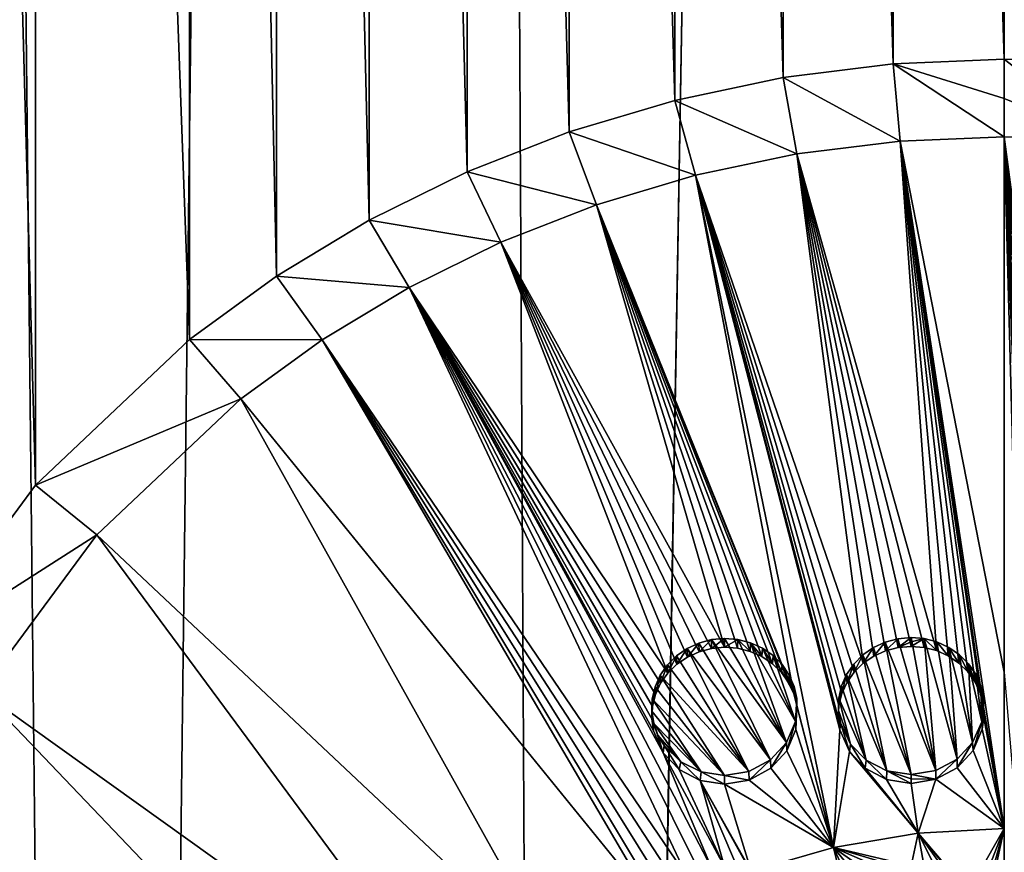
# Model space of a CAD drawing. Header units: metres. Extents: x -24 to 24, y -256 to 25.
# Tile 153 of 256: x -3.38 to 0, y -184.7 to -181.84. Entities that reach past the tile are written whole.
import ezdxf

# ---------------------------------------------------------------- set-up
doc = ezdxf.new("R2010")
doc.units = ezdxf.units.M
doc.layers.add('solid_DOMO_KURZ_SW0002', color=7, linetype='CONTINUOUS')

msp = doc.modelspace()

# ---------------------------------------------------------------- linework, layer by layer
at = {"layer": 'solid_DOMO_KURZ_SW0002'}
for points in [[(-3.092408, -206.627472, 136.157074), (-4.67792, -206.809937, 136.549316), (-4.044057, -117.296524, 108.175446)], [(-3.092408, -206.627472, 136.157074), (-4.044057, -117.296524, 108.175446), (-2.009022, -117.392387, 107.871414)], [(-1.531003, -206.521072, 135.927597), (-3.092408, -206.627472, 136.157074), (-2.009022, -117.392387, 107.871414)], [(-1.531003, -206.521072, 135.927597), (-2.009022, -117.392387, 107.871414), (0.000003, -117.423912, 107.771416)], [(0.000003, -205.835144, 135.647369), (0.000003, -117.614655, 107.831558), (2.008279, -117.39241, 107.871338)], [(0.000004, -206.486847, 135.852844), (0.000003, -205.835144, 135.647369), (2.008279, -117.39241, 107.871338)], [(1.532036, -206.521057, 135.927673), (0.000004, -206.486847, 135.852844), (2.008279, -117.39241, 107.871338)], [(-1.531003, -206.521072, 135.927597), (0.000003, -117.423912, 107.771416), (0.000003, -117.614655, 107.831558)], [(-1.531003, -206.521072, 135.927597), (0.000003, -117.614655, 107.831558), (0.000003, -205.835144, 135.647369)], [(-3.75031, -167.887009, 156.545609), (-3.750395, -184.015945, 161.631027), (-3.32427, -183.439621, 161.450897)], [(-3.324291, -168.462296, 156.728561), (-3.75031, -167.887009, 156.545609), (-3.32427, -183.439621, 161.450897)], [(-3.324291, -168.462296, 156.728561), (-3.32427, -183.439621, 161.450897), (-2.795606, -182.938904, 161.294708)], [(-2.795438, -168.962189, 156.887863), (-3.324291, -168.462296, 156.728561), (-2.795606, -182.938904, 161.294708)], [(-2.795438, -168.962189, 156.887863), (-2.795606, -182.938904, 161.294708), (-2.49738, -182.722137, 161.227173)], [(-2.497196, -169.178543, 156.956894), (-2.795438, -168.962189, 156.887863), (-2.49738, -182.722137, 161.227173)], [(-2.497196, -169.178543, 156.956894), (-2.49738, -182.722137, 161.227173), (-2.179002, -182.529968, 161.167343)], [(-2.17898, -169.370148, 157.018066), (-2.497196, -169.178543, 156.956894), (-2.179002, -182.529968, 161.167343)], [(-2.17898, -169.370148, 157.018066), (-2.179002, -182.529968, 161.167343), (-1.843327, -182.364395, 161.115814)], [(-1.843161, -169.5354, 157.070847), (-2.17898, -169.370148, 157.018066), (-1.843327, -182.364395, 161.115814)], [(-1.843161, -169.5354, 157.070847), (-1.843327, -182.364395, 161.115814), (-1.492968, -182.226913, 161.073044)], [(-1.492734, -169.672577, 157.114685), (-1.843161, -169.5354, 157.070847), (-1.492968, -182.226913, 161.073044)], [(-1.492734, -169.672577, 157.114685), (-1.492968, -182.226913, 161.073044), (-1.130558, -182.118622, 161.039368)], [(-1.13046, -169.780533, 157.149185), (-1.492734, -169.672577, 157.114685), (-1.130558, -182.118622, 161.039368)], [(-1.13046, -169.780533, 157.149185), (-1.130558, -182.118622, 161.039368), (-0.758864, -182.040588, 161.015091)], [(-0.758714, -169.858398, 157.174057), (-1.13046, -169.780533, 157.149185), (-0.758864, -182.040588, 161.015091)], [(-0.758714, -169.858398, 157.174057), (-0.758864, -182.040588, 161.015091), (-0.380457, -181.993408, 161.000381)], [(-0.380311, -169.905472, 157.189072), (-0.758714, -169.858398, 157.174057), (-0.380457, -181.993408, 161.000381)], [(-0.380311, -169.905472, 157.189072), (-0.380457, -181.993408, 161.000381), (0.000438, -181.977631, 160.995422)], [(-0.380311, -169.905472, 157.189072), (0.000438, -181.977631, 160.995422), (0.000486, -169.921234, 157.194061)], [(0.000486, -169.921234, 157.194061), (0.000438, -181.977631, 160.995422), (0.381235, -181.993439, 161.000275)], [(-0.356435, -182.258347, 161.097961), (-0.380457, -181.993408, 161.000381), (-0.758864, -182.040588, 161.015091)], [(0.000438, -182.111771, 161.041229), (0.000438, -181.977631, 160.995422), (-0.380457, -181.993408, 161.000381)], [(0.000439, -182.243607, 161.093323), (0.000438, -182.111771, 161.041229), (-0.380457, -181.993408, 161.000381)], [(-0.356435, -182.258347, 161.097961), (0.000439, -182.243607, 161.093323), (-0.380457, -181.993408, 161.000381)], [(0.359062, -182.25853, 161.0979), (0.381235, -181.993439, 161.000275), (0.000438, -181.977631, 160.995422)], [(0.359062, -182.25853, 161.0979), (0.000438, -181.977631, 160.995422), (0.000438, -182.111771, 161.041229)], [(-0.71114, -182.30249, 161.11171), (-0.758864, -182.040588, 161.015091), (-1.130558, -182.118622, 161.039368)], [(-0.71114, -182.30249, 161.11171), (-0.356435, -182.258347, 161.097961), (-0.758864, -182.040588, 161.015091)], [(-1.059713, -182.375565, 161.134445), (-1.130558, -182.118622, 161.039368), (-1.492968, -182.226913, 161.073044)], [(-1.059713, -182.375565, 161.134445), (-0.71114, -182.30249, 161.11171), (-1.130558, -182.118622, 161.039368)], [(0.359062, -182.25853, 161.0979), (0.000438, -182.111771, 161.041229), (0.000439, -182.243607, 161.093323)], [(-1.399508, -182.476944, 161.165985), (-1.492968, -182.226913, 161.073044), (-1.843327, -182.364395, 161.115814)], [(-1.399508, -182.476944, 161.165985), (-1.059713, -182.375565, 161.134445), (-1.492968, -182.226913, 161.073044)], [(-0.23197, -184.007278, 161.791504), (-0.356435, -182.258347, 161.097961), (-0.71114, -182.30249, 161.11171)], [(0.000453, -184.081177, 161.819427), (0.000439, -182.243607, 161.093323), (-0.356435, -182.258347, 161.097961)], [(0.000453, -184.081177, 161.819427), (-0.356435, -182.258347, 161.097961), (0.000455, -184.617493, 162.012695)], [(-0.071938, -184.194717, 161.860992), (0.000455, -184.617493, 162.012695), (-0.356435, -182.258347, 161.097961)], [(-0.082049, -184.153763, 161.846008), (-0.071938, -184.194717, 161.860992), (-0.356435, -182.258347, 161.097961)], [(-0.09976, -184.115173, 161.831818), (-0.082049, -184.153763, 161.846008), (-0.356435, -182.258347, 161.097961)], [(-0.124498, -184.0802, 161.818893), (-0.09976, -184.115173, 161.831818), (-0.356435, -182.258347, 161.097961)], [(-0.155466, -184.049942, 161.807648), (-0.124498, -184.0802, 161.818893), (-0.356435, -182.258347, 161.097961)], [(-0.191675, -184.025375, 161.798416), (-0.155466, -184.049942, 161.807648), (-0.356435, -182.258347, 161.097961)], [(-0.23197, -184.007278, 161.791504), (-0.191675, -184.025375, 161.798416), (-0.356435, -182.258347, 161.097961)], [(0.233885, -184.006958, 161.791306), (0.359062, -182.25853, 161.0979), (0.000439, -182.243607, 161.093323)], [(0.073146, -184.947357, 162.127411), (0.000439, -182.243607, 161.093323), (0.000453, -184.081177, 161.819427)], [(0.073317, -184.191696, 161.859863), (0.000439, -182.243607, 161.093323), (0.073146, -184.947357, 162.127411)], [(0.193813, -184.024719, 161.798096), (0.233885, -184.006958, 161.791306), (0.000439, -182.243607, 161.093323)], [(0.157736, -184.048859, 161.807175), (0.193813, -184.024719, 161.798096), (0.000439, -182.243607, 161.093323)], [(0.126768, -184.078629, 161.818268), (0.157736, -184.048859, 161.807175), (0.000439, -182.243607, 161.093323)], [(0.101886, -184.113098, 161.831024), (0.126768, -184.078629, 161.818268), (0.000439, -182.243607, 161.093323)], [(0.083878, -184.151184, 161.845032), (0.101886, -184.113098, 161.831024), (0.000439, -182.243607, 161.093323)], [(0.073317, -184.191696, 161.859863), (0.083878, -184.151184, 161.845032), (0.000439, -182.243607, 161.093323)], [(-0.483528, -184.050598, 161.805267), (-0.71114, -182.30249, 161.11171), (-1.059713, -182.375565, 161.134445)], [(-0.275055, -183.996231, 161.78714), (-0.23197, -184.007278, 161.791504), (-0.71114, -182.30249, 161.11171)], [(-0.319547, -183.992584, 161.785461), (-0.275055, -183.996231, 161.78714), (-0.71114, -182.30249, 161.11171)], [(-0.364016, -183.996429, 161.786499), (-0.319547, -183.992584, 161.785461), (-0.71114, -182.30249, 161.11171)], [(-0.407072, -184.00766, 161.790253), (-0.364016, -183.996429, 161.786499), (-0.71114, -182.30249, 161.11171)], [(-0.447339, -184.025909, 161.79657), (-0.407072, -184.00766, 161.790253), (-0.71114, -182.30249, 161.11171)], [(-0.483528, -184.050598, 161.805267), (-0.447339, -184.025909, 161.79657), (-0.71114, -182.30249, 161.11171)], [(-1.727908, -182.605637, 161.206009), (-1.843327, -182.364395, 161.115814), (-2.179002, -182.529968, 161.167343)], [(-1.727908, -182.605637, 161.206009), (-1.399508, -182.476944, 161.165985), (-1.843327, -182.364395, 161.115814)], [(-0.721993, -184.155746, 161.840271), (-1.059713, -182.375565, 161.134445), (-1.399508, -182.476944, 161.165985)], [(-0.563681, -184.278931, 161.887695), (-1.059713, -182.375565, 161.134445), (-0.585776, -184.683273, 162.031586)], [(-0.721993, -184.155746, 161.840271), (-0.585776, -184.683273, 162.031586), (-1.059713, -182.375565, 161.134445)], [(-0.514487, -184.080948, 161.816055), (-0.483528, -184.050598, 161.805267), (-1.059713, -182.375565, 161.134445)], [(-0.539233, -184.115982, 161.828613), (-0.514487, -184.080948, 161.816055), (-1.059713, -182.375565, 161.134445)], [(-0.556967, -184.154617, 161.842529), (-0.539233, -184.115982, 161.828613), (-1.059713, -182.375565, 161.134445)], [(-0.567117, -184.195587, 161.857346), (-0.556967, -184.154617, 161.842529), (-1.059713, -182.375565, 161.134445)], [(-0.569352, -184.237579, 161.872604), (-0.567117, -184.195587, 161.857346), (-1.059713, -182.375565, 161.134445)], [(-0.563681, -184.278931, 161.887695), (-0.569352, -184.237579, 161.872604), (-1.059713, -182.375565, 161.134445)], [(-0.959549, -183.995499, 161.776199), (-1.399508, -182.476944, 161.165985), (-1.727908, -182.605637, 161.206009)], [(-0.739697, -184.117188, 161.825821), (-0.721993, -184.155746, 161.840271), (-1.399508, -182.476944, 161.165985)], [(-0.764422, -184.082306, 161.812515), (-0.739697, -184.117188, 161.825821), (-1.399508, -182.476944, 161.165985)], [(-0.795396, -184.052155, 161.800797), (-0.764422, -184.082306, 161.812515), (-1.399508, -182.476944, 161.165985)], [(-0.831618, -184.02774, 161.791031), (-0.795396, -184.052155, 161.800797), (-1.399508, -182.476944, 161.165985)], [(-0.871933, -184.009811, 161.783539), (-0.831618, -184.02774, 161.791031), (-1.399508, -182.476944, 161.165985)], [(-0.915039, -183.998947, 161.778534), (-0.871933, -184.009811, 161.783539), (-1.399508, -182.476944, 161.165985)], [(-0.959549, -183.995499, 161.776199), (-0.915039, -183.998947, 161.778534), (-1.399508, -182.476944, 161.165985)], [(-2.042345, -182.760544, 161.254211), (-2.179002, -182.529968, 161.167343), (-2.49738, -182.722137, 161.227173)], [(-2.042345, -182.760544, 161.254211), (-1.727908, -182.605637, 161.206009), (-2.179002, -182.529968, 161.167343)], [(-1.154247, -184.084473, 161.803848), (-1.727908, -182.605637, 161.206009), (-2.042345, -182.760544, 161.254211)], [(-1.003952, -183.999542, 161.776596), (-0.959549, -183.995499, 161.776199), (-1.727908, -182.605637, 161.206009)], [(-1.046944, -184.010925, 161.779694), (-1.003952, -183.999542, 161.776596), (-1.727908, -182.605637, 161.206009)], [(-1.087155, -184.029312, 161.7854), (-1.046944, -184.010925, 161.779694), (-1.727908, -182.605637, 161.206009)], [(-1.123304, -184.054092, 161.793549), (-1.087155, -184.029312, 161.7854), (-1.727908, -182.605637, 161.206009)], [(-1.154247, -184.084473, 161.803848), (-1.123304, -184.054092, 161.793549), (-1.727908, -182.605637, 161.206009)], [(-2.340378, -182.940201, 161.31015), (-2.49738, -182.722137, 161.227173), (-2.795606, -182.938904, 161.294708)], [(-2.340378, -182.940201, 161.31015), (-2.042345, -182.760544, 161.254211), (-2.49738, -182.722137, 161.227173)], [(-1.08779, -184.783234, 162.055939), (-2.042345, -182.760544, 161.254211), (-2.340378, -182.940201, 161.31015)], [(-1.047249, -184.764481, 162.050507), (-1.003923, -184.752914, 162.047592), (-2.042345, -182.760544, 161.254211)], [(-1.170698, -184.358002, 161.902985), (-2.042345, -182.760544, 161.254211), (-1.003923, -184.752914, 162.047592)], [(-1.08779, -184.783234, 162.055939), (-1.047249, -184.764481, 162.050507), (-2.042345, -182.760544, 161.254211)], [(-1.179007, -184.119522, 161.815994), (-1.154247, -184.084473, 161.803848), (-2.042345, -182.760544, 161.254211)], [(-1.196794, -184.158127, 161.82962), (-1.179007, -184.119522, 161.815994), (-2.042345, -182.760544, 161.254211)], [(-1.207028, -184.199036, 161.844254), (-1.196794, -184.158127, 161.82962), (-2.042345, -182.760544, 161.254211)], [(-1.209382, -184.240967, 161.859451), (-1.207028, -184.199036, 161.844254), (-2.042345, -182.760544, 161.254211)], [(-1.20377, -184.282593, 161.874741), (-1.209382, -184.240967, 161.859451), (-2.042345, -182.760544, 161.254211)], [(-1.170698, -184.358002, 161.902985), (-1.20377, -184.282593, 161.874741), (-2.042345, -182.760544, 161.254211)], [(-2.619466, -183.142822, 161.373276), (-2.795606, -182.938904, 161.294708), (-3.32427, -183.439621, 161.450897)], [(-2.619466, -183.142822, 161.373276), (-2.340378, -182.940201, 161.31015), (-2.795606, -182.938904, 161.294708)], [(-1.192106, -184.900223, 162.093475), (-2.340378, -182.940201, 161.31015), (-2.619466, -183.142822, 161.373276)], [(-1.179916, -184.875229, 162.08522), (-2.340378, -182.940201, 161.31015), (-1.192106, -184.900223, 162.093475)], [(-1.124158, -184.808502, 162.063721), (-1.08779, -184.783234, 162.055939), (-2.340378, -182.940201, 161.31015)], [(-1.155203, -184.839508, 162.073578), (-1.124158, -184.808502, 162.063721), (-2.340378, -182.940201, 161.31015)], [(-1.179916, -184.875229, 162.08522), (-1.155203, -184.839508, 162.073578), (-2.340378, -182.940201, 161.31015)], [(-3.113773, -183.610397, 161.519119), (-2.619466, -183.142822, 161.373276), (-3.32427, -183.439621, 161.450897)], [(-1.524555, -185.10553, 162.152313), (-2.619466, -183.142822, 161.373276), (-3.113773, -183.610397, 161.519119)], [(-1.192106, -184.900223, 162.093475), (-2.619466, -183.142822, 161.373276), (-1.524555, -185.10553, 162.152313)], [(-3.113773, -183.610397, 161.519119), (-3.32427, -183.439621, 161.450897), (-3.750395, -184.015945, 161.631027)], [(-3.511873, -184.148132, 161.687195), (-3.113773, -183.610397, 161.519119), (-3.750395, -184.015945, 161.631027)], [(-1.822832, -185.357437, 162.224304), (-3.113773, -183.610397, 161.519119), (-3.511873, -184.148132, 161.687195)], [(-1.524555, -185.10553, 162.152313), (-3.113773, -183.610397, 161.519119), (-1.822832, -185.357437, 162.224304)], [(-0.364642, -183.966431, 161.882034), (-0.319532, -183.962463, 161.880951), (-0.364016, -183.996429, 161.786499)], [(-0.364642, -183.966431, 161.882034), (-0.235037, -184.418762, 162.047592), (-0.319532, -183.962463, 161.880951)], [(-0.31954, -183.977509, 161.833252), (-0.364016, -183.996429, 161.786499), (-0.319532, -183.962463, 161.880951)], [(-0.31954, -183.977509, 161.833252), (-0.319532, -183.962463, 161.880951), (-0.27434, -183.966248, 161.882675)], [(-0.235037, -184.418762, 162.047592), (-0.27434, -183.966248, 161.882675), (-0.319532, -183.962463, 161.880951)], [(-1.047858, -183.981155, 161.875305), (-1.087155, -184.029312, 161.7854), (-1.088417, -183.999924, 161.881149)], [(-1.047858, -183.981155, 161.875305), (-1.088417, -183.999924, 161.881149), (-0.802085, -184.382126, 162.027115)], [(-1.047858, -183.981155, 161.875305), (-1.046944, -184.010925, 161.779694), (-1.087155, -184.029312, 161.7854)], [(-1.004426, -183.969513, 161.872131), (-1.046944, -184.010925, 161.779694), (-1.047858, -183.981155, 161.875305)], [(-1.004426, -183.969513, 161.872131), (-1.047858, -183.981155, 161.875305), (-0.802085, -184.382126, 162.027115)], [(-1.004426, -183.969513, 161.872131), (-1.003952, -183.999542, 161.776596), (-1.046944, -184.010925, 161.779694)], [(-1.004426, -183.969513, 161.872131), (-0.959533, -183.965378, 161.871704), (-1.003952, -183.999542, 161.776596)], [(-1.004426, -183.969513, 161.872131), (-0.746811, -184.322632, 162.006805), (-0.959533, -183.965378, 161.871704)], [(-1.004426, -183.969513, 161.872131), (-0.802085, -184.382126, 162.027115), (-0.746811, -184.322632, 162.006805)], [(-0.959533, -183.965378, 161.871704), (-0.959549, -183.995499, 161.776199), (-1.003952, -183.999542, 161.776596)], [(-0.914233, -183.968964, 161.874115), (-0.959549, -183.995499, 161.776199), (-0.959533, -183.965378, 161.871704)], [(-0.914233, -183.968964, 161.874115), (-0.915039, -183.998947, 161.778534), (-0.959549, -183.995499, 161.776199)], [(-0.746811, -184.322632, 162.006805), (-0.914233, -183.968964, 161.874115), (-0.959533, -183.965378, 161.871704)], [(-0.914233, -183.968964, 161.874115), (-0.871933, -184.009811, 161.783539), (-0.915039, -183.998947, 161.778534)], [(-0.870414, -183.980225, 161.879272), (-0.871933, -184.009811, 161.783539), (-0.914233, -183.968964, 161.874115)], [(-0.746811, -184.322632, 162.006805), (-0.870414, -183.980225, 161.879272), (-0.914233, -183.968964, 161.874115)], [(-0.870414, -183.980225, 161.879272), (-0.831618, -184.02774, 161.791031), (-0.871933, -184.009811, 161.783539)], [(-0.829536, -183.998779, 161.887009), (-0.831618, -184.02774, 161.791031), (-0.870414, -183.980225, 161.879272)], [(-0.715756, -184.251022, 161.981522), (-0.829536, -183.998779, 161.887009), (-0.870414, -183.980225, 161.879272)], [(-0.746811, -184.322632, 162.006805), (-0.715756, -184.251022, 161.981522), (-0.870414, -183.980225, 161.879272)], [(-0.448999, -183.99675, 161.892395), (-0.483528, -184.050598, 161.805267), (-0.485475, -184.022125, 161.901321)], [(-0.448999, -183.99675, 161.892395), (-0.485475, -184.022125, 161.901321), (-0.31953, -184.4328, 162.052032)], [(-0.448999, -183.99675, 161.892395), (-0.447339, -184.025909, 161.79657), (-0.483528, -184.050598, 161.805267)], [(-0.408275, -183.977982, 161.88588), (-0.447339, -184.025909, 161.79657), (-0.448999, -183.99675, 161.892395)], [(-0.408275, -183.977982, 161.88588), (-0.448999, -183.99675, 161.892395), (-0.31953, -184.4328, 162.052032)], [(-0.408275, -183.977982, 161.88588), (-0.407072, -184.00766, 161.790253), (-0.447339, -184.025909, 161.79657)], [(-0.364642, -183.966431, 161.882034), (-0.407072, -184.00766, 161.790253), (-0.408275, -183.977982, 161.88588)], [(-0.364642, -183.966431, 161.882034), (-0.408275, -183.977982, 161.88588), (-0.235037, -184.418762, 162.047592)], [(-0.408275, -183.977982, 161.88588), (-0.31953, -184.4328, 162.052032), (-0.235037, -184.418762, 162.047592)], [(-0.364642, -183.966431, 161.882034), (-0.364016, -183.996429, 161.786499), (-0.407072, -184.00766, 161.790253)], [(-0.31954, -183.977509, 161.833252), (-0.319547, -183.992584, 161.785461), (-0.364016, -183.996429, 161.786499)], [(-0.27434, -183.966248, 161.882675), (-0.275055, -183.996231, 161.78714), (-0.319547, -183.992584, 161.785461)], [(-0.31954, -183.977509, 161.833252), (-0.27434, -183.966248, 161.882675), (-0.319547, -183.992584, 161.785461)], [(-0.27434, -183.966248, 161.882675), (-0.23197, -184.007278, 161.791504), (-0.275055, -183.996231, 161.78714)], [(-0.230624, -183.977646, 161.887177), (-0.23197, -184.007278, 161.791504), (-0.27434, -183.966248, 161.882675)], [(-0.161809, -184.37973, 162.033981), (-0.230624, -183.977646, 161.887177), (-0.27434, -183.966248, 161.882675)], [(-0.235037, -184.418762, 162.047592), (-0.161809, -184.37973, 162.033981), (-0.27434, -183.966248, 161.882675)], [(-0.230624, -183.977646, 161.887177), (-0.191675, -184.025375, 161.798416), (-0.23197, -184.007278, 161.791504)], [(-0.18983, -183.996307, 161.894287), (-0.191675, -184.025375, 161.798416), (-0.230624, -183.977646, 161.887177)], [(-0.161809, -184.37973, 162.033981), (-0.18983, -183.996307, 161.894287), (-0.230624, -183.977646, 161.887177)], [(-0.18983, -183.996307, 161.894287), (-0.155466, -184.049942, 161.807648), (-0.191675, -184.025375, 161.798416)], [(-0.15331, -184.021606, 161.903778), (-0.155466, -184.049942, 161.807648), (-0.18983, -183.996307, 161.894287)], [(-0.108246, -184.322861, 162.013718), (-0.15331, -184.021606, 161.903778), (-0.18983, -183.996307, 161.894287)], [(-0.161809, -184.37973, 162.033981), (-0.108246, -184.322861, 162.013718), (-0.18983, -183.996307, 161.894287)], [(-1.124786, -184.025208, 161.889481), (-1.154247, -184.084473, 161.803848), (-1.155785, -184.056198, 161.899994)], [(-1.124786, -184.025208, 161.889481), (-1.155785, -184.056198, 161.899994), (-0.876662, -184.421844, 162.039749)], [(-1.124786, -184.025208, 161.889481), (-1.123304, -184.054092, 161.793549), (-1.154247, -184.084473, 161.803848)], [(-1.088417, -183.999924, 161.881149), (-1.123304, -184.054092, 161.793549), (-1.124786, -184.025208, 161.889481)], [(-1.088417, -183.999924, 161.881149), (-1.124786, -184.025208, 161.889481), (-0.876662, -184.421844, 162.039749)], [(-1.088417, -183.999924, 161.881149), (-1.087155, -184.029312, 161.7854), (-1.123304, -184.054092, 161.793549)], [(-1.088417, -183.999924, 161.881149), (-0.876662, -184.421844, 162.039749), (-0.802085, -184.382126, 162.027115)], [(-0.829536, -183.998779, 161.887009), (-0.795396, -184.052155, 161.800797), (-0.831618, -184.02774, 161.791031)], [(-0.792964, -184.024033, 161.897079), (-0.795396, -184.052155, 161.800797), (-0.829536, -183.998779, 161.887009)], [(-0.715756, -184.251022, 161.981522), (-0.792964, -184.024033, 161.897079), (-0.829536, -183.998779, 161.887009)], [(-0.792964, -184.024033, 161.897079), (-0.764422, -184.082306, 161.812515), (-0.795396, -184.052155, 161.800797)], [(-0.761915, -184.055145, 161.909149), (-0.764422, -184.082306, 161.812515), (-0.792964, -184.024033, 161.897079)], [(-0.711202, -184.171707, 161.952774), (-0.761915, -184.055145, 161.909149), (-0.792964, -184.024033, 161.897079)], [(-0.715756, -184.251022, 161.981522), (-0.711202, -184.171707, 161.952774), (-0.792964, -184.024033, 161.897079)], [(-0.485475, -184.022125, 161.901321), (-0.514487, -184.080948, 161.816055), (-0.516502, -184.053253, 161.912399)], [(-0.485475, -184.022125, 161.901321), (-0.516502, -184.053253, 161.912399), (-0.402617, -184.419617, 162.04657)], [(-0.485475, -184.022125, 161.901321), (-0.483528, -184.050598, 161.805267), (-0.514487, -184.080948, 161.816055)], [(-0.485475, -184.022125, 161.901321), (-0.402617, -184.419617, 162.04657), (-0.31953, -184.4328, 162.052032)], [(-0.15331, -184.021606, 161.903778), (-0.124498, -184.0802, 161.818893), (-0.155466, -184.049942, 161.807648)], [(-0.122274, -184.052719, 161.915344), (-0.124498, -184.0802, 161.818893), (-0.15331, -184.021606, 161.903778)], [(-0.108246, -184.322861, 162.013718), (-0.122274, -184.052719, 161.915344), (-0.15331, -184.021606, 161.903778)], [(-1.155785, -184.056198, 161.899994), (-1.179007, -184.119522, 161.815994), (-1.180406, -184.091888, 161.912384)], [(-1.155785, -184.056198, 161.899994), (-1.180406, -184.091888, 161.912384), (-0.876662, -184.421844, 162.039749)], [(-1.155785, -184.056198, 161.899994), (-1.154247, -184.084473, 161.803848), (-1.179007, -184.119522, 161.815994)], [(-0.761915, -184.055145, 161.909149), (-0.739697, -184.117188, 161.825821), (-0.764422, -184.082306, 161.812515)], [(-0.737418, -184.091095, 161.922821), (-0.739697, -184.117188, 161.825821), (-0.761915, -184.055145, 161.909149)], [(-0.711202, -184.171707, 161.952774), (-0.737418, -184.091095, 161.922821), (-0.761915, -184.055145, 161.909149)], [(-0.516502, -184.053253, 161.912399), (-0.539233, -184.115982, 161.828613), (-0.54106, -184.089142, 161.925262)], [(-0.516502, -184.053253, 161.912399), (-0.54106, -184.089142, 161.925262), (-0.402617, -184.419617, 162.04657)], [(-0.516502, -184.053253, 161.912399), (-0.514487, -184.080948, 161.816055), (-0.539233, -184.115982, 161.828613)], [(-0.122274, -184.052719, 161.915344), (-0.09976, -184.115173, 161.831818), (-0.124498, -184.0802, 161.818893)], [(-0.097737, -184.088623, 161.928604), (-0.09976, -184.115173, 161.831818), (-0.122274, -184.052719, 161.915344)], [(-0.076512, -184.252274, 161.988297), (-0.097737, -184.088623, 161.928604), (-0.122274, -184.052719, 161.915344)], [(-0.108246, -184.322861, 162.013718), (-0.076512, -184.252274, 161.988297), (-0.122274, -184.052719, 161.915344)], [(-1.180406, -184.091888, 161.912384), (-1.196794, -184.158127, 161.82962), (-1.197851, -184.131119, 161.926224)], [(-1.180406, -184.091888, 161.912384), (-1.197851, -184.131119, 161.926224), (-0.959532, -184.435699, 162.042786)], [(-1.180406, -184.091888, 161.912384), (-1.179007, -184.119522, 161.815994), (-1.196794, -184.158127, 161.82962)], [(-1.180406, -184.091888, 161.912384), (-0.959532, -184.435699, 162.042786), (-0.876662, -184.421844, 162.039749)], [(-0.737418, -184.091095, 161.922821), (-0.721993, -184.155746, 161.840271), (-0.739697, -184.117188, 161.825821)], [(-0.720302, -184.13063, 161.937607), (-0.721993, -184.155746, 161.840271), (-0.737418, -184.091095, 161.922821)], [(-0.711202, -184.171707, 161.952774), (-0.720302, -184.13063, 161.937607), (-0.737418, -184.091095, 161.922821)], [(-0.54106, -184.089142, 161.925262), (-0.556967, -184.154617, 161.842529), (-0.558342, -184.128601, 161.939484)], [(-0.54106, -184.089142, 161.925262), (-0.558342, -184.128601, 161.939484), (-0.473188, -184.383469, 162.032867)], [(-0.54106, -184.089142, 161.925262), (-0.539233, -184.115982, 161.828613), (-0.556967, -184.154617, 161.842529)], [(-0.54106, -184.089142, 161.925262), (-0.473188, -184.383469, 162.032867), (-0.402617, -184.419617, 162.04657)], [(-0.097737, -184.088623, 161.928604), (-0.082049, -184.153763, 161.846008), (-0.09976, -184.115173, 161.831818)], [(-0.080527, -184.128113, 161.9431), (-0.082049, -184.153763, 161.846008), (-0.097737, -184.088623, 161.928604)], [(-0.076512, -184.252274, 161.988297), (-0.080527, -184.128113, 161.9431), (-0.097737, -184.088623, 161.928604)], [(-1.197851, -184.131119, 161.926224), (-1.207028, -184.199036, 161.844254), (-1.207544, -184.172638, 161.941101)], [(-1.197851, -184.131119, 161.926224), (-1.207544, -184.172638, 161.941101), (-0.959532, -184.435699, 162.042786)], [(-1.197851, -184.131119, 161.926224), (-1.196794, -184.158127, 161.82962), (-1.207028, -184.199036, 161.844254)], [(-0.720302, -184.13063, 161.937607), (-0.711921, -184.196625, 161.855392), (-0.721993, -184.155746, 161.840271)], [(-0.711202, -184.171707, 161.952774), (-0.711921, -184.196625, 161.855392), (-0.720302, -184.13063, 161.937607)], [(-0.558342, -184.128601, 161.939484), (-0.567117, -184.195587, 161.857346), (-0.567772, -184.170334, 161.95459)], [(-0.558342, -184.128601, 161.939484), (-0.567772, -184.170334, 161.95459), (-0.473188, -184.383469, 162.032867)], [(-0.558342, -184.128601, 161.939484), (-0.556967, -184.154617, 161.842529), (-0.567117, -184.195587, 161.857346)], [(-0.080527, -184.128113, 161.9431), (-0.071938, -184.194717, 161.860992), (-0.082049, -184.153763, 161.846008)], [(-0.071194, -184.169998, 161.95842), (-0.071938, -184.194717, 161.860992), (-0.080527, -184.128113, 161.9431)], [(-0.076512, -184.252274, 161.988297), (-0.071194, -184.169998, 161.95842), (-0.080527, -184.128113, 161.9431)], [(-2.076724, -185.650909, 162.308151), (-3.511873, -184.148132, 161.687195), (-3.803229, -184.738968, 161.872284)], [(-1.822832, -185.357437, 162.224304), (-3.511873, -184.148132, 161.687195), (-2.076724, -185.650909, 162.308151)], [(-0.721993, -184.155746, 161.840271), (-0.711921, -184.196625, 161.855392), (-0.585776, -184.683273, 162.031586)], [(-1.207544, -184.172638, 161.941101), (-1.207028, -184.199036, 161.844254), (-1.209382, -184.240967, 161.859451)], [(-1.207544, -184.172638, 161.941101), (-1.209382, -184.240967, 161.859451), (-1.209162, -184.215057, 161.956497)], [(-1.207544, -184.172638, 161.941101), (-1.209162, -184.215057, 161.956497), (-1.039774, -184.423813, 162.03653)], [(-1.207544, -184.172638, 161.941101), (-1.039774, -184.423813, 162.03653), (-0.959532, -184.435699, 162.042786)], [(-0.715756, -184.251022, 161.981522), (-0.715026, -184.277924, 161.884903), (-0.711202, -184.171707, 161.952774)], [(-0.711202, -184.171707, 161.952774), (-0.715026, -184.277924, 161.884903), (-0.711921, -184.196625, 161.855392)], [(-0.711921, -184.196625, 161.855392), (-0.715026, -184.277924, 161.884903), (-0.585776, -184.683273, 162.031586)], [(-0.567772, -184.170334, 161.95459), (-0.567117, -184.195587, 161.857346), (-0.569352, -184.237579, 161.872604)], [(-0.567772, -184.170334, 161.95459), (-0.569352, -184.237579, 161.872604), (-0.569035, -184.212997, 161.970093)], [(-0.567772, -184.170334, 161.95459), (-0.569035, -184.212997, 161.970093), (-0.527617, -184.328445, 162.012421)], [(-0.567772, -184.170334, 161.95459), (-0.527617, -184.328445, 162.012421), (-0.473188, -184.383469, 162.032867)], [(-0.076512, -184.252274, 161.988297), (-0.069745, -184.236542, 161.876221), (-0.071194, -184.169998, 161.95842)], [(-0.071194, -184.169998, 161.95842), (-0.069745, -184.236542, 161.876221), (-0.071938, -184.194717, 161.860992)], [(-0.071938, -184.194717, 161.860992), (-0.069745, -184.236542, 161.876221), (0.000455, -184.617493, 162.012695)], [(-1.209162, -184.215057, 161.956497), (-1.209382, -184.240967, 161.859451), (-1.20377, -184.282593, 161.874741)], [(-1.209162, -184.215057, 161.956497), (-1.20377, -184.282593, 161.874741), (-1.202646, -184.257019, 161.971909)], [(-1.209162, -184.215057, 161.956497), (-1.202646, -184.257019, 161.971909), (-1.039774, -184.423813, 162.03653)], [(-0.569035, -184.212997, 161.970093), (-0.569352, -184.237579, 161.872604), (-0.563681, -184.278931, 161.887695)], [(-0.569035, -184.212997, 161.970093), (-0.563681, -184.278931, 161.887695), (-0.562131, -184.254974, 161.985413)], [(-0.569035, -184.212997, 161.970093), (-0.562131, -184.254974, 161.985413), (-0.527617, -184.328445, 162.012421)], [(-1.202646, -184.257019, 161.971909), (-1.20377, -184.282593, 161.874741), (-1.170698, -184.358002, 161.902985)], [(-1.202646, -184.257019, 161.971909), (-1.170698, -184.358002, 161.902985), (-1.188212, -184.297134, 161.986847)], [(-1.202646, -184.257019, 161.971909), (-1.109901, -184.389435, 162.022324), (-1.039774, -184.423813, 162.03653)], [(-1.202646, -184.257019, 161.971909), (-1.188212, -184.297134, 161.986847), (-1.109901, -184.389435, 162.022324)], [(-0.746811, -184.322632, 162.006805), (-0.745842, -184.351212, 161.910812), (-0.715756, -184.251022, 161.981522)], [(-0.715756, -184.251022, 161.981522), (-0.745842, -184.351212, 161.910812), (-0.715026, -184.277924, 161.884903)], [(-0.562131, -184.254974, 161.985413), (-0.563681, -184.278931, 161.887695), (-0.531366, -184.353104, 161.914948)], [(-0.562131, -184.254974, 161.985413), (-0.531366, -184.353104, 161.914948), (-0.527617, -184.328445, 162.012421)], [(-0.108246, -184.322861, 162.013718), (-0.106706, -184.350601, 161.917435), (-0.076512, -184.252274, 161.988297)], [(-0.076512, -184.252274, 161.988297), (-0.106706, -184.350601, 161.917435), (-0.075288, -184.277283, 161.891006)], [(-0.076512, -184.252274, 161.988297), (-0.075288, -184.277283, 161.891006), (-0.069745, -184.236542, 161.876221)], [(-0.069745, -184.236542, 161.876221), (-0.075288, -184.277283, 161.891006), (0.000455, -184.617493, 162.012695)], [(-1.188212, -184.297134, 161.986847), (-1.170698, -184.358002, 161.902985), (-1.166869, -184.333359, 162.000549)], [(-1.188212, -184.297134, 161.986847), (-1.166869, -184.333359, 162.000549), (-1.109901, -184.389435, 162.022324)], [(-0.715026, -184.277924, 161.884903), (-0.745842, -184.351212, 161.910812), (-0.585776, -184.683273, 162.031586)], [(-0.531366, -184.353104, 161.914948), (-0.563681, -184.278931, 161.887695), (-0.585776, -184.683273, 162.031586)], [(-0.075288, -184.277283, 161.891006), (-0.106706, -184.350601, 161.917435), (0.000455, -184.617493, 162.012695)], [(-1.166869, -184.333359, 162.000549), (-1.170698, -184.358002, 161.902985), (-1.115179, -184.415741, 161.925339)], [(-1.166869, -184.333359, 162.000549), (-1.115179, -184.415741, 161.925339), (-1.109901, -184.389435, 162.022324)], [(-0.802085, -184.382126, 162.027115), (-0.800749, -184.411179, 161.931305), (-0.746811, -184.322632, 162.006805)], [(-0.746811, -184.322632, 162.006805), (-0.800749, -184.411179, 161.931305), (-0.745842, -184.351212, 161.910812)], [(-0.527617, -184.328445, 162.012421), (-0.531366, -184.353104, 161.914948), (-0.476596, -184.411041, 161.936478)], [(-0.527617, -184.328445, 162.012421), (-0.476596, -184.411041, 161.936478), (-0.473188, -184.383469, 162.032867)], [(-0.161809, -184.37973, 162.033981), (-0.161292, -184.409424, 161.938385), (-0.108246, -184.322861, 162.013718)], [(-0.108246, -184.322861, 162.013718), (-0.161292, -184.409424, 161.938385), (-0.106706, -184.350601, 161.917435)], [(-1.170698, -184.358002, 161.902985), (-1.003923, -184.752914, 162.047592), (-0.959547, -184.748856, 162.047256)], [(-1.115179, -184.415741, 161.925339), (-1.170698, -184.358002, 161.902985), (-0.959547, -184.748856, 162.047256)], [(-0.745842, -184.351212, 161.910812), (-0.800749, -184.411179, 161.931305), (-0.585776, -184.683273, 162.031586)], [(-0.531366, -184.353104, 161.914948), (-0.585776, -184.683273, 162.031586), (-0.294652, -184.633987, 162.017456)], [(-0.476596, -184.411041, 161.936478), (-0.531366, -184.353104, 161.914948), (-0.294652, -184.633987, 162.017456)], [(-0.106706, -184.350601, 161.917435), (-0.161292, -184.409424, 161.938385), (0.000455, -184.617493, 162.012695)], [(-1.109901, -184.389435, 162.022324), (-1.115179, -184.415741, 161.925339), (-1.043131, -184.45285, 161.940582)], [(-1.109901, -184.389435, 162.022324), (-1.043131, -184.45285, 161.940582), (-1.039774, -184.423813, 162.03653)], [(-0.876662, -184.421844, 162.039749), (-0.875101, -184.451401, 161.944138), (-0.802085, -184.382126, 162.027115)], [(-0.802085, -184.382126, 162.027115), (-0.875101, -184.451401, 161.944138), (-0.800749, -184.411179, 161.931305)], [(-0.473188, -184.383469, 162.032867), (-0.476596, -184.411041, 161.936478), (-0.403859, -184.449295, 161.950974)], [(-0.473188, -184.383469, 162.032867), (-0.403859, -184.449295, 161.950974), (-0.402617, -184.419617, 162.04657)], [(-0.235037, -184.418762, 162.047592), (-0.235018, -184.448853, 161.952148), (-0.161809, -184.37973, 162.033981)], [(-0.161809, -184.37973, 162.033981), (-0.235018, -184.448853, 161.952148), (-0.161292, -184.409424, 161.938385)], [(-1.043131, -184.45285, 161.940582), (-1.115179, -184.415741, 161.925339), (-0.959547, -184.748856, 162.047256)], [(-1.039774, -184.423813, 162.03653), (-1.043131, -184.45285, 161.940582), (-0.959547, -184.465805, 161.947327)], [(-1.039774, -184.423813, 162.03653), (-0.959547, -184.465805, 161.947327), (-0.959532, -184.435699, 162.042786)], [(-0.959532, -184.435699, 162.042786), (-0.959547, -184.465805, 161.947327), (-0.875101, -184.451401, 161.944138)], [(-0.959532, -184.435699, 162.042786), (-0.875101, -184.451401, 161.944138), (-0.876662, -184.421844, 162.039749)], [(-0.800749, -184.411179, 161.931305), (-0.875101, -184.451401, 161.944138), (-0.585776, -184.683273, 162.031586)], [(-0.403859, -184.449295, 161.950974), (-0.476596, -184.411041, 161.936478), (-0.294652, -184.633987, 162.017456)], [(-0.402617, -184.419617, 162.04657), (-0.403859, -184.449295, 161.950974), (-0.319546, -184.462891, 161.956589)], [(-0.319538, -184.447861, 162.004257), (-0.402617, -184.419617, 162.04657), (-0.319546, -184.462891, 161.956589)], [(-0.319538, -184.447861, 162.004257), (-0.31953, -184.4328, 162.052032), (-0.402617, -184.419617, 162.04657)], [(-0.319538, -184.447861, 162.004257), (-0.235018, -184.448853, 161.952148), (-0.31953, -184.4328, 162.052032)], [(-0.31953, -184.4328, 162.052032), (-0.235018, -184.448853, 161.952148), (-0.235037, -184.418762, 162.047592)], [(-0.161292, -184.409424, 161.938385), (-0.235018, -184.448853, 161.952148), (0.000455, -184.617493, 162.012695)], [(-1.043131, -184.45285, 161.940582), (-0.871197, -184.763504, 162.054413), (-0.868813, -184.764359, 162.054764)], [(-1.043131, -184.45285, 161.940582), (-0.868813, -184.764359, 162.054764), (-0.959547, -184.465805, 161.947327)], [(-1.043131, -184.45285, 161.940582), (-0.914791, -184.752365, 162.049545), (-0.871197, -184.763504, 162.054413)], [(-1.043131, -184.45285, 161.940582), (-0.959547, -184.748856, 162.047256), (-0.914791, -184.752365, 162.049545)], [(-0.875101, -184.451401, 161.944138), (-0.959547, -184.465805, 161.947327), (-0.585776, -184.683273, 162.031586)], [(-0.959547, -184.465805, 161.947327), (-0.868813, -184.764359, 162.054764), (-0.585776, -184.683273, 162.031586)], [(-0.403859, -184.449295, 161.950974), (-0.294652, -184.633987, 162.017456), (-0.319546, -184.462891, 161.956589)], [(-0.319538, -184.447861, 162.004257), (-0.319546, -184.462891, 161.956589), (-0.235018, -184.448853, 161.952148)], [(-0.235018, -184.448853, 161.952148), (-0.319546, -184.462891, 161.956589), (-0.294652, -184.633987, 162.017456)], [(-0.235018, -184.448853, 161.952148), (-0.294652, -184.633987, 162.017456), (0.000455, -184.617493, 162.012695)], [(-0.319545, -184.745941, 162.056519), (-0.294652, -184.633987, 162.017456), (-0.585776, -184.683273, 162.031586)], [(-0.319545, -184.745941, 162.056519), (-0.274676, -184.74968, 162.058151), (-0.294652, -184.633987, 162.017456)], [(-0.123314, -184.835495, 162.08873), (0.000455, -184.617493, 162.012695), (-0.294652, -184.633987, 162.017456)], [(-0.154313, -184.804611, 162.077911), (-0.123314, -184.835495, 162.08873), (-0.294652, -184.633987, 162.017456)], [(-0.190684, -184.779495, 162.069031), (-0.154313, -184.804611, 162.077911), (-0.294652, -184.633987, 162.017456)], [(-0.231245, -184.760986, 162.062378), (-0.190684, -184.779495, 162.069031), (-0.294652, -184.633987, 162.017456)], [(-0.274676, -184.74968, 162.058151), (-0.231245, -184.760986, 162.062378), (-0.294652, -184.633987, 162.017456)], [(-0.123314, -184.835495, 162.08873), (-0.098689, -184.87117, 162.101135), (0.000455, -184.617493, 162.012695)], [(-0.098689, -184.87117, 162.101135), (-0.081245, -184.910461, 162.114731), (0.000455, -184.617493, 162.012695)], [(-0.081245, -184.910461, 162.114731), (-0.07154, -184.952148, 162.129074), (0.000455, -184.617493, 162.012695)], [(-0.07154, -184.952148, 162.129074), (0.000455, -185.356277, 162.265518), (0.000455, -184.617493, 162.012695)], [(-0.540279, -184.871948, 162.0979), (-0.585776, -184.683273, 162.031586), (-0.868813, -184.764359, 162.054764)], [(-0.36439, -184.749878, 162.05751), (-0.319545, -184.745941, 162.056519), (-0.585776, -184.683273, 162.031586)], [(-0.407773, -184.761353, 162.061096), (-0.36439, -184.749878, 162.05751), (-0.585776, -184.683273, 162.031586)], [(-0.4483, -184.780014, 162.067169), (-0.407773, -184.761353, 162.061096), (-0.585776, -184.683273, 162.031586)], [(-0.484652, -184.805252, 162.075516), (-0.4483, -184.780014, 162.067169), (-0.585776, -184.683273, 162.031586)], [(-0.515646, -184.836227, 162.085876), (-0.484652, -184.805252, 162.075516), (-0.585776, -184.683273, 162.031586)], [(-0.540279, -184.871948, 162.0979), (-0.515646, -184.836227, 162.085876), (-0.585776, -184.683273, 162.031586)]]:
    msp.add_3dface(points, dxfattribs=at)

doc.saveas('drawing.dxf')
